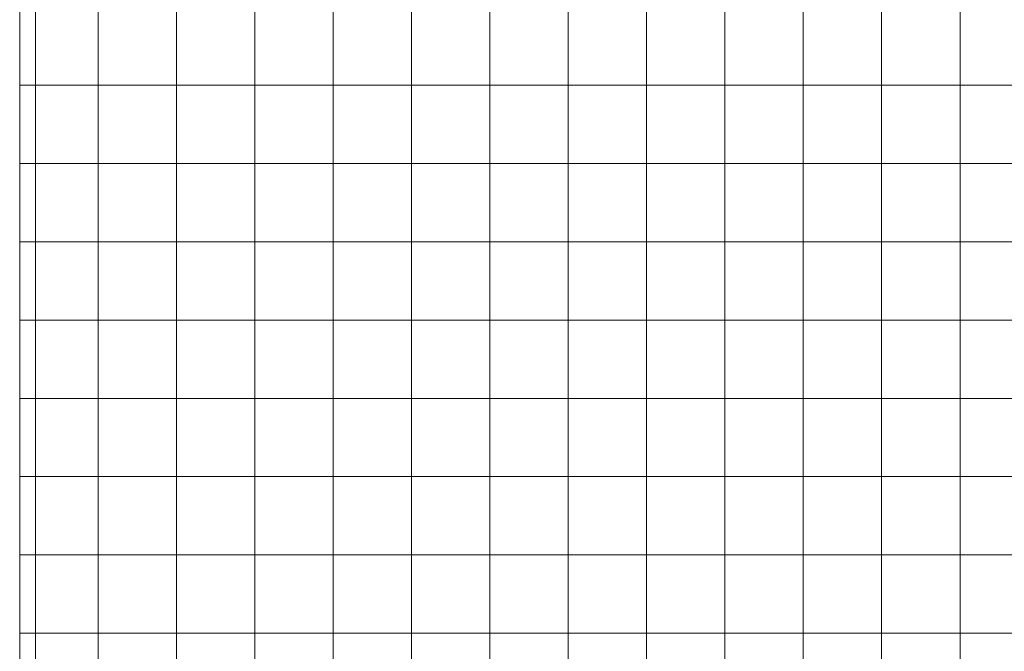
# Model space of a CAD drawing. Extents: x -123 to 337, y 549 to 1143.
# Tile 4 of 26: x -40 to -15, y 738 to 755. Entities that reach past the tile are written whole.
import ezdxf

# ---------------------------------------------------------------- set-up
doc = ezdxf.new("R2010")
doc.units = 0
doc.layers.get('0').update_dxf_attribs({"lineweight": 35})
doc.layers.add('D-304 Wandabwicklung Herren', color=7, linetype='Continuous', lineweight=25)

# ---------------------------------------------------------------- blocks, each defined once
blk = doc.blocks.new('Referenz-A07EA4ZJVH', base_point=(-77.297, 601.534))
at = {"layer": 'D-304 Wandabwicklung Herren', "color": 0, "lineweight": 13}
for p, q in [((-40.031, 777.259), (-40.031, 626.208)), ((-40.031, 770.859), (-40.031, 632.859)), ((-39.631, 770.859), (-39.631, 636.608)), ((-38.031, 770.859), (-38.031, 632.859)), ((-36.031, 770.859), (-36.031, 631.808)), ((-34.031, 770.859), (-34.031, 631.808)), ((-32.031, 770.859), (-32.031, 631.808)), ((-30.031, 770.859), (-30.031, 631.808)), ((-28.031, 770.859), (-28.031, 631.808)), ((-26.031, 770.859), (-26.031, 631.808)), ((-24.031, 770.859), (-24.031, 631.808)), ((-22.031, 770.859), (-22.031, 631.808)), ((-20.031, 770.859), (-20.031, 631.808)), ((-18.031, 770.859), (-18.031, 631.808)), ((-16.031, 770.859), (-16.031, 631.808)), ((45.089, 752.859), (-40.031, 752.859)), ((45.089, 750.859), (-40.031, 750.859)), ((45.089, 748.859), (-40.031, 748.859)), ((45.089, 746.859), (-40.031, 746.859)), ((45.089, 744.859), (-40.031, 744.859)), ((45.089, 742.859), (-40.031, 742.859)), ((45.089, 740.859), (-40.031, 740.859)), ((45.089, 738.859), (-40.031, 738.859))]:
    blk.add_line(p, q, dxfattribs=at)

msp = doc.modelspace()

# ---------------------------------------------------------------- block references
at = {"color": 251, "lineweight": 25, "ltscale": 0.25, "true_color": 0x585858}
msp.add_blockref('Referenz-A07EA4ZJVH', (-77.297, 601.534), dxfattribs=at)

doc.saveas('drawing.dxf')
